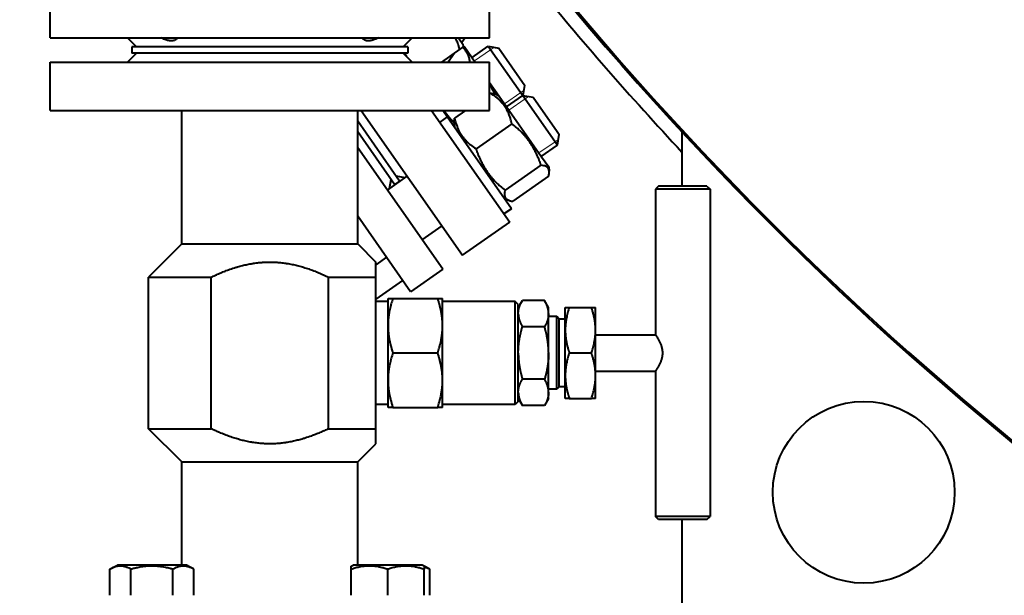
# Model space of a CAD drawing. Header units: millimetres. Extents: x -4428 to 3866, y -3426 to 3855.
# Tile 116 of 191: x 1463 to 1788, y -2789 to -2599. Entities that reach past the tile are written whole.
import ezdxf

# ---------------------------------------------------------------- set-up
doc = ezdxf.new("R2010")
doc.units = ezdxf.units.MM
doc.linetypes.add('K5LT_BASIC', pattern=[0])
doc.linetypes.add('K5LT_THIN', pattern=[0])
doc.layers.add('Системный слой', color=7, linetype='Continuous')
doc.styles.add('KDIMTEXTSTYLE', font='GOST_AU.SHX', dxfattribs={"width": 0.96, "oblique": 15, "height": 5})
doc.dimstyles.new('KDIMSTYLE (1.00)', dxfattribs={"dimtxt": 5, "dimasz": 1, "dimexe": 2, "dimexo": 0, "dimgap": 1, "dimtad": 1, "dimtxsty": 'KDIMTEXTSTYLE', "dimsah": 1, "dimcen": 0, "dimdle": 1, "dimadec": 0, "dimazin": 0, "dimtfac": 0.667, "dimtmove": 0, "dimatfit": 3, "dimfxl": 1, "dimtvp": 1, "dimtolj": 1, "dimtzin": 0, "dimarcsym": 0})

# ---------------------------------------------------------------- blocks, each defined once
blk = doc.blocks.new('KDIMARROW_01')
at = {"layer": 'Системный слой'}
blk.add_hatch(color=0, dxfattribs=at).paths.add_polyline_path([(0, 0), (-5, 0.66), (-4.5, 0), (-5, -0.66)])
at = {"layer": 'Системный слой', "color": 0, "linetype": 'K5LT_THIN', "lineweight": 20}
for p, q in [((-4.5, 0), (-5, 0.66)), ((-5, 0.66), (0, 0)), ((0, 0), (-5, -0.66)), ((-5, -0.66), (-4.5, 0)), ((0, 0), (-1, 0))]:
    blk.add_line(p, q, dxfattribs=at)
blk = doc.blocks.new('U16')
at = {"layer": 'Системный слой', "color": 150, "linetype": 'K5LT_BASIC', "lineweight": 40, "true_color": 0x0080ff}
for p, q in [((1473.43, -2604.95), (1473.43, -2588.95)), ((1618.43, -2604.95), (1618.43, -2588.95)), ((1473.43, -2604.95), (1618.43, -2604.95)), ((1498.93, -2604.95), (1501.93, -2607.95)), ((1592.93, -2604.95), (1589.93, -2607.95)), ((1608.15, -2604.95), (1609.62, -2607.05)), ((1610.34, -2604.95), (1609.24, -2606.52)), ((1500.43, -2607.95), (1500.43, -2609.95)), ((1591.43, -2607.95), (1500.43, -2607.95)), ((1591.43, -2607.95), (1591.43, -2609.95)), ((1608.62, -2608.72), (1602.58, -2612.95)), ((1609.62, -2607.05), (1609.69, -2607.91)), ((1610.27, -2607.99), (1609.67, -2607.71)), ((1610.27, -2607.99), (1613.75, -2612.95)), ((1612.71, -2611.47), (1618.03, -2607.74)), ((1618.03, -2607.74), (1629.38, -2623.95)), ((1618.03, -2607.74), (1621.52, -2608.36)), ((1621.52, -2608.36), (1630.12, -2620.64)), ((1501.93, -2609.95), (1498.93, -2612.95)), ((1591.43, -2609.95), (1500.43, -2609.95)), ((1589.93, -2609.95), (1592.93, -2612.95)), ((1606.83, -2609.98), (1604.75, -2612.95)), ((1473.43, -2612.95), (1618.43, -2612.95)), ((1473.43, -2628.95), (1473.43, -2612.95)), ((1618.43, -2628.95), (1618.43, -2612.95)), ((1618.43, -2619.64), (1621.62, -2624.2)), ((1629.53, -2623.97), (1630.12, -2620.64)), ((1618.76, -2623.2), (1618.43, -2623.43)), ((1621.62, -2624.2), (1620.31, -2623.58)), ((1621.62, -2624.2), (1635.61, -2644.17)), ((1624.06, -2627.68), (1629.38, -2623.95)), ((1629.38, -2623.95), (1639.95, -2639.04)), ((1629.38, -2623.95), (1632.86, -2624.56)), ((1632.86, -2624.56), (1640.79, -2635.88)), ((1473.43, -2628.95), (1618.43, -2628.95)), ((1516.93, -2672.95), (1516.93, -2628.95)), ((1574.93, -2672.95), (1574.93, -2628.95)), ((1576.12, -2628.95), (1609.56, -2676.71)), ((1599.32, -2628.95), (1625.12, -2665.81)), ((1604.44, -2631.04), (1601.98, -2632.76)), ((1604.44, -2631.04), (1602.98, -2628.95)), ((1625.66, -2661.35), (1604.44, -2631.04)), ((1610.54, -2628.95), (1606.92, -2631.49)), ((1588.75, -2652.21), (1574.93, -2632.48)), ((1606.75, -2633.07), (1606.88, -2634.52)), ((1625.82, -2633.29), (1613.98, -2641.58)), ((1587.11, -2653.36), (1574.93, -2635.97)), ((1640.79, -2635.88), (1641.47, -2636.85)), ((1640.85, -2640.33), (1641.47, -2636.85)), ((1681.93, -2636.03), (1681.93, -2653.95)), ((1603, -2681.29), (1574.93, -2641.2)), ((1635.53, -2644.06), (1640.85, -2640.33)), ((1639.95, -2639.04), (1640.85, -2640.33)), ((1635.61, -2644.17), (1637.97, -2647.54)), ((1635.41, -2646.97), (1623.57, -2655.26)), ((1637.97, -2647.54), (1638.09, -2648.99)), ((1584.74, -2655.21), (1591.29, -2650.62)), ((1590.6, -2651.1), (1587.6, -2650.57)), ((1637.92, -2650.57), (1626.08, -2658.86)), ((1585.43, -2654.72), (1585.96, -2651.72)), ((1588.75, -2652.21), (1587.11, -2653.36)), ((1674.2, -2653.95), (1673.2, -2654.95)), ((1690.2, -2653.95), (1674.2, -2653.95)), ((1690.2, -2653.95), (1691.2, -2654.95)), ((1624.54, -2658.48), (1623.22, -2657.87)), ((1673.2, -2654.95), (1673.2, -2702.95)), ((1691.2, -2654.95), (1673.2, -2654.95)), ((1691.2, -2654.95), (1691.2, -2762.95)), ((1592.36, -2688.75), (1574.93, -2663.86)), ((1625.66, -2661.35), (1623.2, -2663.07)), ((1596.21, -2671.59), (1602.76, -2667)), ((1609.56, -2676.71), (1625.12, -2665.81)), ((1516.93, -2672.95), (1505.93, -2683.95)), ((1516.93, -2672.95), (1574.93, -2672.95)), ((1574.93, -2672.95), (1580.93, -2678.95)), ((1584.4, -2677.39), (1580.93, -2679.83)), ((1580.93, -2683.95), (1580.93, -2678.95)), ((1505.93, -2683.95), (1526.56, -2683.95)), ((1505.93, -2733.95), (1505.93, -2683.95)), ((1526.56, -2733.95), (1526.56, -2683.95)), ((1565.29, -2683.95), (1580.93, -2683.95)), ((1565.29, -2733.95), (1565.29, -2683.95)), ((1580.93, -2733.95), (1580.93, -2683.95)), ((1603, -2681.29), (1592.36, -2688.75)), ((1589.75, -2685.03), (1580.96, -2691.18)), ((1580.96, -2691.18), (1580.93, -2691.17)), ((1580.93, -2691.17), (1580.96, -2691.18)), ((1584.93, -2691.95), (1580.93, -2691.95)), ((1584.93, -2690.95), (1586.54, -2690.95)), ((1584.93, -2699.95), (1584.93, -2690.95)), ((1586.54, -2690.95), (1601.32, -2690.95)), ((1601.32, -2690.95), (1602.93, -2690.95)), ((1602.93, -2699.95), (1602.93, -2690.95)), ((1626.93, -2691.95), (1602.93, -2691.95)), ((1627.93, -2692.95), (1626.93, -2691.95)), ((1626.93, -2725.95), (1626.93, -2691.95)), ((1627.93, -2693.95), (1629.27, -2691.63)), ((1627.93, -2724.95), (1627.93, -2692.95)), ((1636.59, -2691.63), (1629.27, -2691.63)), ((1636.59, -2691.63), (1629.27, -2691.63)), ((1637.93, -2693.95), (1636.59, -2691.63)), ((1637.93, -2695.91), (1637.93, -2693.95)), ((1637.93, -2695.91), (1637.93, -2696.02)), ((1637.93, -2708.85), (1637.93, -2696.02)), ((1640.61, -2696.95), (1637.93, -2696.95)), ((1640.61, -2720.95), (1640.61, -2696.95)), ((1641.43, -2697.77), (1640.61, -2696.95)), ((1643.43, -2701.45), (1643.43, -2693.95)), ((1643.43, -2693.95), (1644.77, -2693.95)), ((1644.77, -2693.95), (1652.09, -2693.95)), ((1652.09, -2693.95), (1653.43, -2693.95)), ((1653.43, -2701.45), (1653.43, -2693.95)), ((1584.93, -2717.95), (1584.93, -2699.95)), ((1602.93, -2717.95), (1602.93, -2699.95)), ((1641.43, -2720.14), (1641.43, -2697.77)), ((1643.43, -2697.77), (1641.43, -2697.77)), ((1636.59, -2700.29), (1629.27, -2700.29)), ((1629.27, -2700.3), (1629.27, -2700.29)), ((1636.59, -2700.3), (1629.27, -2700.3)), ((1636.59, -2700.3), (1636.59, -2700.29)), ((1643.43, -2716.45), (1643.43, -2701.45)), ((1653.43, -2716.45), (1653.43, -2701.45)), ((1653.43, -2702.95), (1673.2, -2702.95)), ((1586.54, -2708.95), (1601.32, -2708.95)), ((1637.93, -2708.85), (1637.93, -2709.06)), ((1637.93, -2721.89), (1637.93, -2709.06)), ((1644.77, -2708.95), (1652.09, -2708.95)), ((1643.43, -2723.95), (1643.43, -2716.45)), ((1653.43, -2714.95), (1673.2, -2714.95)), ((1653.43, -2723.95), (1653.43, -2716.45)), ((1673.2, -2714.95), (1673.2, -2762.95)), ((1584.93, -2726.95), (1584.93, -2717.95)), ((1602.93, -2726.95), (1602.93, -2717.95)), ((1636.59, -2717.61), (1629.27, -2717.61)), ((1629.27, -2717.62), (1629.27, -2717.61)), ((1636.59, -2717.62), (1629.27, -2717.62)), ((1636.59, -2717.62), (1636.59, -2717.61)), ((1640.61, -2720.95), (1637.93, -2720.95)), ((1637.93, -2721.89), (1637.93, -2722)), ((1637.93, -2723.95), (1637.93, -2722)), ((1641.43, -2720.14), (1640.61, -2720.95)), ((1643.43, -2720.14), (1641.43, -2720.14)), ((1584.93, -2725.95), (1580.93, -2725.95)), ((1626.93, -2725.95), (1602.93, -2725.95)), ((1627.93, -2724.95), (1626.93, -2725.95)), ((1627.93, -2723.95), (1629.27, -2726.27)), ((1637.93, -2723.95), (1636.59, -2726.27)), ((1644.77, -2723.95), (1643.43, -2723.95)), ((1644.77, -2723.95), (1652.09, -2723.95)), ((1653.43, -2723.95), (1652.09, -2723.95)), ((1586.54, -2726.95), (1584.93, -2726.95)), ((1586.54, -2726.95), (1601.32, -2726.95)), ((1602.93, -2726.95), (1601.32, -2726.95)), ((1636.59, -2726.27), (1629.27, -2726.27)), ((1516.93, -2744.95), (1505.93, -2733.95)), ((1505.93, -2733.95), (1526.56, -2733.95)), ((1565.29, -2733.95), (1580.93, -2733.95)), ((1580.93, -2738.95), (1580.93, -2733.95)), ((1574.93, -2744.95), (1580.93, -2738.95)), ((1516.93, -2744.95), (1574.93, -2744.95)), ((1516.93, -2778.95), (1516.93, -2744.95)), ((1574.93, -2778.95), (1574.93, -2744.95)), ((1674.2, -2763.95), (1673.2, -2762.95)), ((1691.2, -2762.95), (1673.2, -2762.95)), ((1690.2, -2763.95), (1674.2, -2763.95)), ((1681.93, -2763.95), (1681.93, -3024.95)), ((1690.2, -2763.95), (1691.2, -2762.95)), ((1493.18, -2780.37), (1495.64, -2778.95)), ((1493.18, -2788.95), (1493.18, -2780.37)), ((1518.44, -2778.95), (1495.64, -2778.95)), ((1500.11, -2788.95), (1500.11, -2780.37)), ((1513.97, -2788.95), (1513.97, -2780.37)), ((1520.9, -2780.37), (1518.44, -2778.95)), ((1520.9, -2788.95), (1520.9, -2780.37)), ((1572.82, -2779.3), (1573.42, -2778.95)), ((1572.82, -2780.37), (1572.82, -2779.3)), ((1572.82, -2788.95), (1572.82, -2780.37)), ((1596.22, -2778.95), (1573.42, -2778.95)), ((1584.82, -2788.95), (1584.82, -2780.37)), ((1596.82, -2779.3), (1596.22, -2778.95)), ((1596.82, -2779.3), (1596.82, -2780.37)), ((1598.68, -2780.37), (1596.82, -2779.3)), ((1596.82, -2788.95), (1596.82, -2780.37)), ((1598.68, -2788.95), (1598.68, -2780.37))]:
    blk.add_line(p, q, dxfattribs=at)
at = {"layer": 'Системный слой', "color": 7, "linetype": 'K5LT_THIN', "lineweight": 20}
for p, q in [((1613.49, -2612.58), (1618.81, -2608.85)), ((1618.81, -2608.85), (1619.92, -2608.07)), ((1623.41, -2626.74), (1628.73, -2623.02)), ((1624.83, -2628.78), (1630.16, -2625.06)), ((1628.73, -2623.02), (1629.84, -2622.24)), ((1630.16, -2625.06), (1631.27, -2624.28)), ((1640.08, -2639.22), (1641.19, -2638.45)), ((1634.75, -2642.95), (1640.08, -2639.22))]:
    blk.add_line(p, q, dxfattribs=at)
at = {"layer": 'Системный слой', "color": 150, "linetype": 'K5LT_BASIC', "lineweight": 40, "true_color": 0x0080ff}
blk.add_circle((1741.93, -2754.95), 30, dxfattribs=at)
for radius, start, end in [(1090, 213.20696, 266.54167), (1090.5, 213.24707, 266.55323), (1095, 219.16349, 223.06382)]:
    blk.add_arc((2481.93, -1894.95), radius, start, end, dxfattribs=at)
for points, knots in [([(1515.5, -2604.95), (1515.41, -2605.09), (1515.21, -2605.32), (1514.89, -2605.56), (1514.59, -2605.73), (1514.31, -2605.83), (1514, -2605.91), (1513.66, -2605.95), (1513.28, -2605.96), (1512.83, -2605.92), (1512.39, -2605.84), (1511.88, -2605.71), (1511.29, -2605.51), (1510.68, -2605.24), (1510.27, -2605.04), (1510.11, -2604.95)], [0, 0, 0, 0, 1.765636, 3.272846, 4.282252, 5.28521, 6.272993, 7.223703, 8.367879, 9.465948, 10.726131, 11.745735, 13.157353, 14.897454, 16, 16, 16, 16]), ([(1581.75, -2604.95), (1581.46, -2605.11), (1580.91, -2605.37), (1580.27, -2605.61), (1579.74, -2605.77), (1579.31, -2605.88), (1578.84, -2605.94), (1578.41, -2605.96), (1578, -2605.93), (1577.64, -2605.86), (1577.28, -2605.73), (1576.89, -2605.52), (1576.58, -2605.25), (1576.41, -2605.02), (1576.36, -2604.95)], [0, 0, 0, 0, 1.891075, 3.540158, 4.251254, 5.420916, 6.551408, 7.634125, 8.672733, 9.860916, 10.821103, 12.147778, 14.142086, 15, 15, 15, 15]), ([(1608.62, -2608.72), (1608.51, -2608.33), (1608.3, -2607.67), (1607.97, -2606.76), (1607.64, -2605.89), (1607.38, -2605.3), (1607.22, -2604.95)], [0, 0, 0, 0, 2.1194, 3.629085, 5.030285, 7, 7, 7, 7]), ([(1609.69, -2607.91), (1609.69, -2607.92), (1609.68, -2607.93), (1609.61, -2607.99), (1609.49, -2608.08), (1609.2, -2608.3), (1608.88, -2608.53), (1608.62, -2608.72)], [0, 0, 0, 0, 1.088559, 2.124813, 3.405808, 4.830667, 8, 8, 8, 8]), ([(1611.99, -2612.95), (1611.94, -2612.57), (1611.84, -2612.05), (1611.68, -2611.44), (1611.54, -2611.02), (1611.36, -2610.54), (1611.11, -2610.02), (1610.82, -2609.52), (1610.5, -2609.06), (1610.14, -2608.63), (1609.81, -2608.3), (1609.6, -2608.11), (1609.53, -2608.05)], [0, 0, 0, 0, 2.569686, 3.470882, 4.319213, 5.595426, 7.071856, 8.390079, 9.70769, 11.031115, 12.345053, 13, 13, 13, 13]), ([(1620.25, -2623.56), (1619.99, -2623.03), (1619.42, -2621.96), (1618.78, -2620.93), (1618.43, -2620.4)], [0, 0, 0, 0, 2.39758, 5, 5, 5, 5]), ([(1625.82, -2633.29), (1625.7, -2632.76), (1625.51, -2632.03), (1625.17, -2630.99), (1624.93, -2630.34), (1624.61, -2629.61), (1624.31, -2628.98), (1623.92, -2628.28), (1623.5, -2627.63), (1623.08, -2627.05), (1622.58, -2626.42), (1622, -2625.79), (1621.29, -2625.1), (1620.24, -2624.21), (1619.38, -2623.6), (1618.76, -2623.2)], [0, 0, 0, 0, 2.032024, 2.780687, 4.100621, 4.689754, 5.785161, 6.773962, 7.746893, 8.757247, 9.530451, 10.808294, 12.055167, 13.269842, 16, 16, 16, 16]), ([(1618.76, -2623.2), (1618.92, -2623.22), (1619.26, -2623.27), (1619.79, -2623.38), (1620.13, -2623.5), (1620.31, -2623.58)], [0, 0, 0, 0, 1.592643, 3.545427, 6, 6, 6, 6]), ([(1603.53, -2628.95), (1603.8, -2629.37), (1604.34, -2630.16), (1605.23, -2631.31), (1606.03, -2632.25), (1606.56, -2632.82), (1606.74, -2633.01)], [0, 0, 0, 0, 2.00285, 3.862057, 5.900967, 7, 7, 7, 7]), ([(1606.75, -2633.07), (1606.73, -2632.9), (1606.73, -2632.62), (1606.79, -2632.09), (1606.86, -2631.73), (1606.92, -2631.49)], [0, 0, 0, 0, 2.185954, 3.532867, 6, 6, 6, 6]), ([(1606.92, -2631.49), (1607.04, -2632.03), (1607.23, -2632.75), (1607.57, -2633.79), (1607.82, -2634.45), (1608.13, -2635.17), (1608.44, -2635.8), (1608.83, -2636.5), (1609.24, -2637.15), (1609.66, -2637.74), (1610.16, -2638.36), (1610.74, -2639), (1611.45, -2639.68), (1612.5, -2640.57), (1613.37, -2641.18), (1613.98, -2641.58)], [0, 0, 0, 0, 2.032024, 2.780687, 4.100621, 4.689754, 5.785161, 6.773962, 7.746893, 8.757247, 9.530451, 10.808294, 12.055167, 13.269842, 16, 16, 16, 16]), ([(1635.41, -2646.97), (1635.22, -2646.41), (1634.93, -2645.59), (1634.47, -2644.42), (1634.12, -2643.64), (1633.7, -2642.73), (1633.34, -2642.02), (1632.88, -2641.19), (1632.44, -2640.45), (1631.88, -2639.6), (1631.32, -2638.8), (1630.75, -2638.07), (1630.17, -2637.37), (1629.47, -2636.6), (1628.57, -2635.67), (1627.33, -2634.52), (1626.36, -2633.72), (1625.82, -2633.29)], [0, 0, 0, 0, 1.889793, 2.772286, 3.97396, 4.613199, 5.962253, 6.508307, 7.620707, 8.715255, 9.746093, 10.721757, 11.68135, 12.629021, 14.021816, 15.820381, 18, 18, 18, 18]), ([(1613.98, -2641.58), (1614.17, -2642.15), (1614.46, -2642.97), (1614.93, -2644.13), (1615.27, -2644.92), (1615.69, -2645.83), (1616.05, -2646.54), (1616.51, -2647.36), (1616.95, -2648.11), (1617.51, -2648.96), (1618.07, -2649.75), (1618.64, -2650.49), (1619.23, -2651.18), (1619.92, -2651.96), (1620.82, -2652.89), (1622.06, -2654.04), (1623.03, -2654.84), (1623.57, -2655.26)], [0, 0, 0, 0, 1.889793, 2.772286, 3.97396, 4.613199, 5.962253, 6.508307, 7.620707, 8.715255, 9.746093, 10.721757, 11.68135, 12.629021, 14.021816, 15.820381, 18, 18, 18, 18]), ([(1638.09, -2648.99), (1638.09, -2648.89), (1638.06, -2648.74), (1638.01, -2648.51), (1637.92, -2648.27), (1637.77, -2648), (1637.56, -2647.75), (1637.29, -2647.53), (1636.91, -2647.32), (1636.32, -2647.11), (1635.76, -2647.01), (1635.41, -2646.97)], [0, 0, 0, 0, 0.912876, 1.520077, 2.460047, 3.714629, 4.901645, 6.154253, 7.424066, 9.243936, 12, 12, 12, 12]), ([(1637.92, -2650.57), (1637.96, -2650.41), (1638.03, -2650.08), (1638.11, -2649.54), (1638.11, -2649.18), (1638.09, -2648.99)], [0, 0, 0, 0, 1.592643, 3.545427, 6, 6, 6, 6]), ([(1623.57, -2655.26), (1623.5, -2655.52), (1623.43, -2655.89), (1623.39, -2656.33), (1623.38, -2656.66), (1623.4, -2656.98), (1623.46, -2657.28), (1623.57, -2657.57), (1623.7, -2657.81), (1623.88, -2658.03), (1624.08, -2658.21), (1624.31, -2658.36), (1624.47, -2658.45), (1624.54, -2658.48)], [0, 0, 0, 0, 2.377226, 3.502343, 4.504094, 5.844665, 7.11282, 8.232687, 9.666254, 10.666076, 11.905555, 13.159335, 14, 14, 14, 14]), ([(1624.54, -2658.48), (1624.69, -2658.55), (1624.96, -2658.65), (1625.48, -2658.78), (1625.84, -2658.83), (1626.08, -2658.86)], [0, 0, 0, 0, 2.185954, 3.532867, 6, 6, 6, 6]), ([(1526.56, -2683.95), (1527.03, -2683.73), (1527.73, -2683.4), (1528.68, -2682.97), (1529.63, -2682.56), (1530.83, -2682.07), (1532.45, -2681.45), (1533.94, -2680.94), (1535.21, -2680.56), (1536.07, -2680.31), (1536.86, -2680.11), (1537.67, -2679.91), (1538.49, -2679.73), (1539.32, -2679.57), (1540.01, -2679.45), (1540.58, -2679.36), (1541.15, -2679.28), (1541.8, -2679.19), (1542.38, -2679.13), (1542.87, -2679.09), (1543.22, -2679.06), (1543.79, -2679.02), (1544.31, -2678.99), (1544.89, -2678.97), (1545.38, -2678.96), (1545.79, -2678.95), (1546.36, -2678.96), (1546.99, -2678.97), (1547.62, -2678.99), (1548.17, -2679.03), (1548.73, -2679.06), (1549.51, -2679.13), (1550.34, -2679.23), (1551.04, -2679.32), (1551.59, -2679.41), (1552.15, -2679.5), (1552.86, -2679.63), (1553.72, -2679.81), (1554.56, -2680), (1555.41, -2680.21), (1556.24, -2680.44), (1557.09, -2680.69), (1557.93, -2680.95), (1558.77, -2681.23), (1559.6, -2681.53), (1560.71, -2681.94), (1561.8, -2682.38), (1562.88, -2682.84), (1563.69, -2683.2), (1564.5, -2683.57), (1565.03, -2683.83), (1565.29, -2683.95)], [0, 0, 0, 0, 0.038563, 0.057814, 0.077053, 0.115544, 0.154141, 0.206181, 0.232494, 0.252502, 0.272841, 0.293394, 0.314249, 0.33519, 0.356336, 0.36668, 0.377598, 0.399008, 0.41602, 0.420466, 0.435836, 0.441909, 0.463277, 0.474546, 0.484436, 0.49997, 0.505433, 0.526291, 0.547134, 0.551802, 0.567929, 0.588712, 0.609535, 0.630431, 0.640921, 0.651478, 0.67262, 0.693986, 0.716905, 0.737202, 0.758963, 0.780826, 0.802729, 0.824659, 0.846569, 0.86845, 0.91219, 0.93408, 0.956009, 0.97798, 1, 1, 1, 1]), ([(1586.54, -2690.95), (1586.44, -2691.25), (1586.25, -2691.85), (1585.97, -2692.78), (1585.72, -2693.72), (1585.52, -2694.62), (1585.36, -2695.39), (1585.26, -2695.96), (1585.2, -2696.35), (1585.16, -2696.65), (1585.13, -2696.9), (1585.09, -2697.16), (1585.06, -2697.43), (1585.04, -2697.7), (1585.01, -2697.97), (1584.99, -2698.25), (1584.97, -2698.53), (1584.96, -2698.81), (1584.95, -2699.09), (1584.94, -2699.38), (1584.93, -2699.67), (1584.93, -2699.86), (1584.93, -2699.95)], [0, 0, 0, 0, 0.099488, 0.204812, 0.314539, 0.418326, 0.506989, 0.568286, 0.609357, 0.637066, 0.665087, 0.693861, 0.723074, 0.752866, 0.78279, 0.813114, 0.843725, 0.874734, 0.905858, 0.937183, 0.968569, 1, 1, 1, 1]), ([(1602.93, -2699.95), (1602.93, -2699.81), (1602.93, -2699.54), (1602.92, -2699.12), (1602.9, -2698.71), (1602.87, -2698.3), (1602.84, -2697.9), (1602.8, -2697.51), (1602.76, -2697.14), (1602.72, -2696.76), (1602.66, -2696.4), (1602.61, -2696.06), (1602.55, -2695.72), (1602.5, -2695.4), (1602.44, -2695.09), (1602.37, -2694.77), (1602.29, -2694.41), (1602.19, -2693.97), (1602.07, -2693.47), (1601.94, -2692.98), (1601.83, -2692.59), (1601.71, -2692.18), (1601.59, -2691.77), (1601.45, -2691.33), (1601.36, -2691.08), (1601.32, -2690.95)], [0, 0, 0, 0, 0.045793, 0.091318, 0.136521, 0.180925, 0.224872, 0.267553, 0.309389, 0.349965, 0.390117, 0.42857, 0.465748, 0.500803, 0.535009, 0.570085, 0.606882, 0.65639, 0.715039, 0.775695, 0.819871, 0.84942, 0.914663, 0.957504, 1, 1, 1, 1]), ([(1627.93, -2695.91), (1627.93, -2695.84), (1627.93, -2695.71), (1627.94, -2695.52), (1627.96, -2695.32), (1627.98, -2695.13), (1628.01, -2694.95), (1628.04, -2694.76), (1628.07, -2694.58), (1628.11, -2694.41), (1628.16, -2694.24), (1628.2, -2694.07), (1628.25, -2693.92), (1628.29, -2693.76), (1628.34, -2693.61), (1628.4, -2693.46), (1628.47, -2693.28), (1628.56, -2693.06), (1628.68, -2692.77), (1628.81, -2692.49), (1628.93, -2692.26), (1629.01, -2692.11), (1629.08, -2691.97), (1629.17, -2691.81), (1629.23, -2691.69), (1629.27, -2691.63)], [0, 0, 0, 0, 0.045981, 0.091139, 0.135655, 0.179343, 0.222811, 0.26514, 0.306655, 0.346953, 0.38684, 0.425086, 0.462097, 0.497054, 0.531188, 0.566278, 0.603146, 0.657935, 0.726925, 0.802969, 0.857283, 0.891812, 0.913632, 0.95699, 1, 1, 1, 1]), ([(1637.93, -2695.91), (1637.93, -2695.84), (1637.93, -2695.71), (1637.92, -2695.52), (1637.9, -2695.32), (1637.88, -2695.13), (1637.85, -2694.95), (1637.82, -2694.76), (1637.79, -2694.58), (1637.75, -2694.41), (1637.7, -2694.24), (1637.66, -2694.07), (1637.61, -2693.92), (1637.57, -2693.76), (1637.52, -2693.61), (1637.46, -2693.46), (1637.39, -2693.28), (1637.3, -2693.06), (1637.18, -2692.77), (1637.05, -2692.49), (1636.93, -2692.26), (1636.85, -2692.11), (1636.78, -2691.97), (1636.69, -2691.81), (1636.63, -2691.69), (1636.59, -2691.63)], [0, 0, 0, 0, 0.045981, 0.091139, 0.135655, 0.179343, 0.222811, 0.26514, 0.306655, 0.346953, 0.38684, 0.425086, 0.462097, 0.497054, 0.531188, 0.566278, 0.603146, 0.657935, 0.726925, 0.802969, 0.857283, 0.891812, 0.913632, 0.95699, 1, 1, 1, 1]), ([(1627.93, -2696.02), (1627.93, -2696.08), (1627.93, -2696.22), (1627.94, -2696.41), (1627.96, -2696.61), (1627.98, -2696.8), (1628.01, -2696.98), (1628.04, -2697.17), (1628.07, -2697.35), (1628.11, -2697.52), (1628.16, -2697.69), (1628.2, -2697.86), (1628.25, -2698.01), (1628.29, -2698.16), (1628.34, -2698.31), (1628.4, -2698.46), (1628.47, -2698.65), (1628.56, -2698.87), (1628.68, -2699.16), (1628.81, -2699.44), (1628.93, -2699.67), (1629.01, -2699.82), (1629.08, -2699.96), (1629.17, -2700.11), (1629.23, -2700.23), (1629.27, -2700.29)], [0, 0, 0, 0, 0.045981, 0.091139, 0.135655, 0.179343, 0.222811, 0.26514, 0.306655, 0.346953, 0.38684, 0.425086, 0.462097, 0.497054, 0.531188, 0.566278, 0.603146, 0.657935, 0.726925, 0.802969, 0.857283, 0.891812, 0.913632, 0.95699, 1, 1, 1, 1]), ([(1637.93, -2696.02), (1637.93, -2696.08), (1637.93, -2696.22), (1637.92, -2696.41), (1637.9, -2696.61), (1637.88, -2696.8), (1637.85, -2696.98), (1637.82, -2697.17), (1637.79, -2697.35), (1637.75, -2697.52), (1637.7, -2697.69), (1637.66, -2697.86), (1637.61, -2698.01), (1637.57, -2698.16), (1637.52, -2698.31), (1637.46, -2698.46), (1637.39, -2698.65), (1637.3, -2698.87), (1637.18, -2699.16), (1637.05, -2699.44), (1636.93, -2699.67), (1636.85, -2699.82), (1636.78, -2699.96), (1636.69, -2700.11), (1636.63, -2700.23), (1636.59, -2700.29)], [0, 0, 0, 0, 0.045981, 0.091139, 0.135655, 0.179343, 0.222811, 0.26514, 0.306655, 0.346953, 0.38684, 0.425086, 0.462097, 0.497054, 0.531188, 0.566278, 0.603146, 0.657935, 0.726925, 0.802969, 0.857283, 0.891812, 0.913632, 0.95699, 1, 1, 1, 1]), ([(1644.77, -2693.95), (1644.68, -2694.2), (1644.52, -2694.7), (1644.3, -2695.47), (1644.09, -2696.26), (1643.91, -2697.01), (1643.79, -2697.65), (1643.7, -2698.13), (1643.65, -2698.45), (1643.62, -2698.7), (1643.59, -2698.91), (1643.56, -2699.13), (1643.54, -2699.35), (1643.52, -2699.57), (1643.5, -2699.8), (1643.48, -2700.03), (1643.46, -2700.27), (1643.45, -2700.5), (1643.44, -2700.74), (1643.43, -2700.98), (1643.43, -2701.22), (1643.43, -2701.37), (1643.43, -2701.45)], [0, 0, 0, 0, 0.099488, 0.204812, 0.314539, 0.418326, 0.506989, 0.568286, 0.609357, 0.637066, 0.665087, 0.693861, 0.723074, 0.752866, 0.78279, 0.813114, 0.843725, 0.874734, 0.905858, 0.937183, 0.968569, 1, 1, 1, 1]), ([(1653.43, -2701.45), (1653.43, -2701.34), (1653.42, -2701.11), (1653.41, -2700.76), (1653.4, -2700.42), (1653.38, -2700.08), (1653.35, -2699.75), (1653.32, -2699.42), (1653.29, -2699.11), (1653.25, -2698.8), (1653.2, -2698.5), (1653.16, -2698.2), (1653.11, -2697.93), (1653.06, -2697.66), (1653.01, -2697.4), (1652.96, -2697.13), (1652.89, -2696.82), (1652.8, -2696.42), (1652.68, -2695.93), (1652.54, -2695.44), (1652.43, -2695.04), (1652.35, -2694.77), (1652.27, -2694.53), (1652.19, -2694.27), (1652.12, -2694.06), (1652.09, -2693.95)], [0, 0, 0, 0, 0.045793, 0.091318, 0.136521, 0.180925, 0.224872, 0.267553, 0.309389, 0.349965, 0.390117, 0.42857, 0.465748, 0.500803, 0.535009, 0.570085, 0.606882, 0.661386, 0.729886, 0.805245, 0.858985, 0.893103, 0.914663, 0.957504, 1, 1, 1, 1]), ([(1584.93, -2699.95), (1584.93, -2700.09), (1584.93, -2700.37), (1584.94, -2700.79), (1584.96, -2701.2), (1584.99, -2701.61), (1585.02, -2702), (1585.06, -2702.39), (1585.1, -2702.77), (1585.14, -2703.14), (1585.2, -2703.5), (1585.25, -2703.85), (1585.31, -2704.19), (1585.36, -2704.51), (1585.42, -2704.82), (1585.49, -2705.14), (1585.57, -2705.5), (1585.67, -2705.94), (1585.79, -2706.44), (1585.92, -2706.92), (1586.03, -2707.32), (1586.15, -2707.73), (1586.27, -2708.14), (1586.41, -2708.58), (1586.5, -2708.83), (1586.54, -2708.95)], [0, 0, 0, 0, 0.045793, 0.091318, 0.136521, 0.180925, 0.224872, 0.267553, 0.309389, 0.349965, 0.390117, 0.42857, 0.465748, 0.500803, 0.535009, 0.570085, 0.606882, 0.65639, 0.715039, 0.775695, 0.819871, 0.84942, 0.914663, 0.957504, 1, 1, 1, 1]), ([(1601.32, -2708.95), (1601.42, -2708.66), (1601.61, -2708.06), (1601.89, -2707.13), (1602.14, -2706.19), (1602.34, -2705.28), (1602.5, -2704.52), (1602.6, -2703.95), (1602.66, -2703.55), (1602.7, -2703.26), (1602.73, -2703.01), (1602.77, -2702.75), (1602.79, -2702.48), (1602.82, -2702.21), (1602.85, -2701.94), (1602.87, -2701.66), (1602.89, -2701.38), (1602.9, -2701.1), (1602.91, -2700.81), (1602.92, -2700.53), (1602.93, -2700.24), (1602.93, -2700.05), (1602.93, -2699.95)], [0, 0, 0, 0, 0.099488, 0.204812, 0.314539, 0.418326, 0.506989, 0.568286, 0.609357, 0.637066, 0.665087, 0.693861, 0.723074, 0.752866, 0.78279, 0.813114, 0.843725, 0.874734, 0.905858, 0.937183, 0.968569, 1, 1, 1, 1]), ([(1627.93, -2708.85), (1627.93, -2708.71), (1627.93, -2708.45), (1627.94, -2708.06), (1627.96, -2707.67), (1627.98, -2707.29), (1628.01, -2706.92), (1628.04, -2706.55), (1628.07, -2706.19), (1628.11, -2705.84), (1628.16, -2705.5), (1628.2, -2705.17), (1628.25, -2704.86), (1628.29, -2704.55), (1628.34, -2704.26), (1628.4, -2703.95), (1628.47, -2703.59), (1628.57, -2703.05), (1628.7, -2702.48), (1628.83, -2701.92), (1628.93, -2701.55), (1629.01, -2701.24), (1629.08, -2700.96), (1629.17, -2700.66), (1629.23, -2700.41), (1629.27, -2700.3)], [0, 0, 0, 0, 0.045981, 0.091139, 0.135655, 0.179343, 0.222811, 0.26514, 0.306655, 0.346953, 0.38684, 0.425086, 0.462097, 0.497054, 0.531188, 0.566278, 0.603146, 0.657935, 0.758666, 0.802969, 0.857283, 0.891812, 0.913632, 0.95699, 1, 1, 1, 1]), ([(1637.93, -2708.85), (1637.93, -2708.71), (1637.93, -2708.45), (1637.92, -2708.06), (1637.9, -2707.67), (1637.88, -2707.29), (1637.85, -2706.92), (1637.82, -2706.55), (1637.79, -2706.19), (1637.75, -2705.84), (1637.7, -2705.5), (1637.66, -2705.17), (1637.61, -2704.86), (1637.57, -2704.55), (1637.52, -2704.26), (1637.46, -2703.95), (1637.39, -2703.59), (1637.28, -2703.05), (1637.16, -2702.48), (1637.03, -2701.92), (1636.93, -2701.55), (1636.85, -2701.24), (1636.78, -2700.96), (1636.69, -2700.66), (1636.63, -2700.41), (1636.59, -2700.3)], [0, 0, 0, 0, 0.045981, 0.091139, 0.135655, 0.179343, 0.222811, 0.26514, 0.306655, 0.346953, 0.38684, 0.425086, 0.462097, 0.497054, 0.531188, 0.566278, 0.603146, 0.657935, 0.758666, 0.802969, 0.857283, 0.891812, 0.913632, 0.95699, 1, 1, 1, 1]), ([(1643.43, -2701.45), (1643.43, -2701.57), (1643.43, -2701.8), (1643.44, -2702.15), (1643.45, -2702.49), (1643.47, -2702.83), (1643.5, -2703.16), (1643.53, -2703.49), (1643.57, -2703.8), (1643.6, -2704.11), (1643.65, -2704.41), (1643.69, -2704.7), (1643.74, -2704.98), (1643.79, -2705.25), (1643.84, -2705.51), (1643.89, -2705.78), (1643.96, -2706.09), (1644.05, -2706.49), (1644.18, -2706.98), (1644.31, -2707.47), (1644.42, -2707.87), (1644.51, -2708.14), (1644.58, -2708.38), (1644.66, -2708.64), (1644.73, -2708.85), (1644.77, -2708.95)], [0, 0, 0, 0, 0.045793, 0.091318, 0.136521, 0.180925, 0.224872, 0.267553, 0.309389, 0.349965, 0.390117, 0.42857, 0.465748, 0.500803, 0.535009, 0.570085, 0.606882, 0.661386, 0.729886, 0.805245, 0.858985, 0.893103, 0.914663, 0.957504, 1, 1, 1, 1]), ([(1652.09, -2708.95), (1652.17, -2708.71), (1652.33, -2708.21), (1652.56, -2707.44), (1652.76, -2706.65), (1652.94, -2705.9), (1653.06, -2705.26), (1653.15, -2704.78), (1653.2, -2704.45), (1653.23, -2704.21), (1653.26, -2704), (1653.29, -2703.78), (1653.31, -2703.56), (1653.34, -2703.33), (1653.36, -2703.11), (1653.37, -2702.88), (1653.39, -2702.64), (1653.4, -2702.41), (1653.41, -2702.17), (1653.42, -2701.93), (1653.42, -2701.69), (1653.43, -2701.53), (1653.43, -2701.45)], [0, 0, 0, 0, 0.099488, 0.204812, 0.314539, 0.418326, 0.506989, 0.568286, 0.609357, 0.637066, 0.665087, 0.693861, 0.723074, 0.752866, 0.78279, 0.813114, 0.843725, 0.874734, 0.905858, 0.937183, 0.968569, 1, 1, 1, 1]), ([(1673.2, -2702.95), (1673.2, -2702.95), (1673.2, -2702.96), (1673.22, -2702.99), (1673.25, -2703.03), (1673.29, -2703.09), (1673.34, -2703.18), (1673.42, -2703.3), (1673.52, -2703.45), (1673.66, -2703.67), (1673.82, -2703.93), (1674.01, -2704.26), (1674.23, -2704.64), (1674.45, -2705.07), (1674.66, -2705.52), (1674.86, -2705.96), (1675.02, -2706.39), (1675.16, -2706.81), (1675.29, -2707.27), (1675.39, -2707.77), (1675.46, -2708.27), (1675.49, -2708.72), (1675.49, -2709.11), (1675.47, -2709.49), (1675.43, -2709.88), (1675.36, -2710.29), (1675.27, -2710.71), (1675.15, -2711.14), (1675, -2711.58), (1674.82, -2712.03), (1674.63, -2712.47), (1674.42, -2712.9), (1674.2, -2713.31), (1673.99, -2713.69), (1673.78, -2714.04), (1673.6, -2714.33), (1673.45, -2714.57), (1673.34, -2714.74), (1673.27, -2714.85), (1673.23, -2714.91), (1673.2, -2714.95), (1673.2, -2714.95), (1673.2, -2714.95)], [0, 0, 0, 0, 0.952027, 1.487962, 2.122692, 2.816752, 3.626134, 4.492186, 5.497184, 6.583906, 7.815884, 9.111514, 10.491585, 11.892874, 13.233289, 14.491533, 15.57741, 16.571456, 17.651658, 18.87082, 20.058076, 21.036637, 21.844664, 22.653236, 23.528883, 24.471402, 25.471953, 26.464178, 27.554379, 28.751318, 30.038983, 31.311182, 32.627018, 34.003041, 35.419297, 36.814925, 38.144018, 39.426201, 40.509715, 41.441173, 42.090887, 43, 43, 43, 43]), ([(1586.54, -2708.95), (1586.44, -2709.25), (1586.25, -2709.85), (1585.97, -2710.78), (1585.72, -2711.72), (1585.52, -2712.62), (1585.36, -2713.39), (1585.26, -2713.96), (1585.2, -2714.35), (1585.16, -2714.65), (1585.13, -2714.9), (1585.09, -2715.16), (1585.06, -2715.43), (1585.04, -2715.7), (1585.01, -2715.97), (1584.99, -2716.25), (1584.97, -2716.53), (1584.96, -2716.81), (1584.95, -2717.09), (1584.94, -2717.38), (1584.93, -2717.67), (1584.93, -2717.86), (1584.93, -2717.95)], [0, 0, 0, 0, 0.099488, 0.204812, 0.314539, 0.418326, 0.506989, 0.568286, 0.609357, 0.637066, 0.665087, 0.693861, 0.723074, 0.752866, 0.78279, 0.813114, 0.843725, 0.874734, 0.905858, 0.937183, 0.968569, 1, 1, 1, 1]), ([(1602.93, -2717.95), (1602.93, -2717.81), (1602.93, -2717.54), (1602.92, -2717.12), (1602.9, -2716.71), (1602.87, -2716.3), (1602.84, -2715.9), (1602.8, -2715.51), (1602.76, -2715.14), (1602.72, -2714.76), (1602.66, -2714.4), (1602.61, -2714.06), (1602.55, -2713.72), (1602.5, -2713.4), (1602.44, -2713.09), (1602.37, -2712.77), (1602.29, -2712.41), (1602.19, -2711.97), (1602.07, -2711.47), (1601.94, -2710.98), (1601.83, -2710.59), (1601.71, -2710.18), (1601.59, -2709.77), (1601.45, -2709.33), (1601.36, -2709.08), (1601.32, -2708.95)], [0, 0, 0, 0, 0.045793, 0.091318, 0.136521, 0.180925, 0.224872, 0.267553, 0.309389, 0.349965, 0.390117, 0.42857, 0.465748, 0.500803, 0.535009, 0.570085, 0.606882, 0.65639, 0.715039, 0.775695, 0.819871, 0.84942, 0.914663, 0.957504, 1, 1, 1, 1]), ([(1627.93, -2709.06), (1627.93, -2709.19), (1627.93, -2709.46), (1627.94, -2709.85), (1627.96, -2710.24), (1627.98, -2710.62), (1628.01, -2710.99), (1628.04, -2711.36), (1628.07, -2711.72), (1628.11, -2712.07), (1628.16, -2712.41), (1628.2, -2712.74), (1628.25, -2713.05), (1628.29, -2713.36), (1628.34, -2713.65), (1628.4, -2713.96), (1628.47, -2714.32), (1628.57, -2714.86), (1628.7, -2715.43), (1628.83, -2715.99), (1628.93, -2716.36), (1629.01, -2716.67), (1629.08, -2716.95), (1629.17, -2717.25), (1629.23, -2717.49), (1629.27, -2717.61)], [0, 0, 0, 0, 0.045981, 0.091139, 0.135655, 0.179343, 0.222811, 0.26514, 0.306655, 0.346953, 0.38684, 0.425086, 0.462097, 0.497054, 0.531188, 0.566278, 0.603146, 0.657935, 0.758666, 0.802969, 0.857283, 0.891812, 0.913632, 0.95699, 1, 1, 1, 1]), ([(1637.93, -2709.06), (1637.93, -2709.19), (1637.93, -2709.46), (1637.92, -2709.85), (1637.9, -2710.24), (1637.88, -2710.62), (1637.85, -2710.99), (1637.82, -2711.36), (1637.79, -2711.72), (1637.75, -2712.07), (1637.7, -2712.41), (1637.66, -2712.74), (1637.61, -2713.05), (1637.57, -2713.36), (1637.52, -2713.65), (1637.46, -2713.96), (1637.39, -2714.32), (1637.28, -2714.86), (1637.16, -2715.43), (1637.03, -2715.99), (1636.93, -2716.36), (1636.85, -2716.67), (1636.78, -2716.95), (1636.69, -2717.25), (1636.63, -2717.49), (1636.59, -2717.61)], [0, 0, 0, 0, 0.045981, 0.091139, 0.135655, 0.179343, 0.222811, 0.26514, 0.306655, 0.346953, 0.38684, 0.425086, 0.462097, 0.497054, 0.531188, 0.566278, 0.603146, 0.657935, 0.758666, 0.802969, 0.857283, 0.891812, 0.913632, 0.95699, 1, 1, 1, 1]), ([(1644.77, -2708.95), (1644.68, -2709.2), (1644.52, -2709.7), (1644.3, -2710.47), (1644.09, -2711.26), (1643.91, -2712.01), (1643.79, -2712.65), (1643.7, -2713.13), (1643.65, -2713.45), (1643.62, -2713.7), (1643.59, -2713.91), (1643.56, -2714.13), (1643.54, -2714.35), (1643.52, -2714.57), (1643.5, -2714.8), (1643.48, -2715.03), (1643.46, -2715.27), (1643.45, -2715.5), (1643.44, -2715.74), (1643.43, -2715.98), (1643.43, -2716.22), (1643.43, -2716.37), (1643.43, -2716.45)], [0, 0, 0, 0, 0.099488, 0.204812, 0.314539, 0.418326, 0.506989, 0.568286, 0.609357, 0.637066, 0.665087, 0.693861, 0.723074, 0.752866, 0.78279, 0.813114, 0.843725, 0.874734, 0.905858, 0.937183, 0.968569, 1, 1, 1, 1]), ([(1653.43, -2716.45), (1653.43, -2716.34), (1653.42, -2716.11), (1653.41, -2715.76), (1653.4, -2715.42), (1653.38, -2715.08), (1653.35, -2714.75), (1653.32, -2714.42), (1653.29, -2714.11), (1653.25, -2713.8), (1653.2, -2713.5), (1653.16, -2713.2), (1653.11, -2712.93), (1653.06, -2712.66), (1653.01, -2712.4), (1652.96, -2712.13), (1652.89, -2711.82), (1652.8, -2711.42), (1652.68, -2710.93), (1652.54, -2710.44), (1652.43, -2710.04), (1652.35, -2709.77), (1652.27, -2709.53), (1652.19, -2709.27), (1652.12, -2709.06), (1652.09, -2708.95)], [0, 0, 0, 0, 0.045793, 0.091318, 0.136521, 0.180925, 0.224872, 0.267553, 0.309389, 0.349965, 0.390117, 0.42857, 0.465748, 0.500803, 0.535009, 0.570085, 0.606882, 0.661386, 0.729886, 0.805245, 0.858985, 0.893103, 0.914663, 0.957504, 1, 1, 1, 1]), ([(1643.43, -2716.45), (1643.43, -2716.57), (1643.43, -2716.8), (1643.44, -2717.15), (1643.45, -2717.49), (1643.47, -2717.83), (1643.5, -2718.16), (1643.53, -2718.49), (1643.57, -2718.8), (1643.6, -2719.11), (1643.65, -2719.41), (1643.69, -2719.7), (1643.74, -2719.98), (1643.79, -2720.25), (1643.84, -2720.51), (1643.89, -2720.78), (1643.96, -2721.09), (1644.05, -2721.49), (1644.18, -2721.98), (1644.31, -2722.47), (1644.42, -2722.87), (1644.51, -2723.14), (1644.58, -2723.38), (1644.66, -2723.64), (1644.73, -2723.85), (1644.77, -2723.95)], [0, 0, 0, 0, 0.045793, 0.091318, 0.136521, 0.180925, 0.224872, 0.267553, 0.309389, 0.349965, 0.390117, 0.42857, 0.465748, 0.500803, 0.535009, 0.570085, 0.606882, 0.661386, 0.729886, 0.805245, 0.858985, 0.893103, 0.914663, 0.957504, 1, 1, 1, 1]), ([(1652.09, -2723.95), (1652.17, -2723.71), (1652.33, -2723.21), (1652.56, -2722.44), (1652.76, -2721.65), (1652.94, -2720.9), (1653.06, -2720.26), (1653.15, -2719.78), (1653.2, -2719.45), (1653.23, -2719.21), (1653.26, -2719), (1653.29, -2718.78), (1653.31, -2718.56), (1653.34, -2718.33), (1653.36, -2718.11), (1653.37, -2717.88), (1653.39, -2717.64), (1653.4, -2717.41), (1653.41, -2717.17), (1653.42, -2716.93), (1653.42, -2716.69), (1653.43, -2716.53), (1653.43, -2716.45)], [0, 0, 0, 0, 0.099488, 0.204812, 0.314539, 0.418326, 0.506989, 0.568286, 0.609357, 0.637066, 0.665087, 0.693861, 0.723074, 0.752866, 0.78279, 0.813114, 0.843725, 0.874734, 0.905858, 0.937183, 0.968569, 1, 1, 1, 1]), ([(1584.93, -2717.95), (1584.93, -2718.09), (1584.93, -2718.37), (1584.94, -2718.79), (1584.96, -2719.2), (1584.99, -2719.61), (1585.02, -2720), (1585.06, -2720.39), (1585.1, -2720.77), (1585.14, -2721.14), (1585.2, -2721.5), (1585.25, -2721.85), (1585.31, -2722.19), (1585.36, -2722.51), (1585.42, -2722.82), (1585.49, -2723.14), (1585.57, -2723.5), (1585.67, -2723.94), (1585.79, -2724.44), (1585.92, -2724.92), (1586.03, -2725.32), (1586.15, -2725.73), (1586.27, -2726.14), (1586.41, -2726.58), (1586.5, -2726.83), (1586.54, -2726.95)], [0, 0, 0, 0, 0.045793, 0.091318, 0.136521, 0.180925, 0.224872, 0.267553, 0.309389, 0.349965, 0.390117, 0.42857, 0.465748, 0.500803, 0.535009, 0.570085, 0.606882, 0.65639, 0.715039, 0.775695, 0.819871, 0.84942, 0.914663, 0.957504, 1, 1, 1, 1]), ([(1601.32, -2726.95), (1601.42, -2726.66), (1601.61, -2726.06), (1601.89, -2725.13), (1602.14, -2724.19), (1602.34, -2723.28), (1602.5, -2722.52), (1602.6, -2721.95), (1602.66, -2721.55), (1602.7, -2721.26), (1602.73, -2721.01), (1602.77, -2720.75), (1602.79, -2720.48), (1602.82, -2720.21), (1602.85, -2719.94), (1602.87, -2719.66), (1602.89, -2719.38), (1602.9, -2719.1), (1602.91, -2718.81), (1602.92, -2718.53), (1602.93, -2718.24), (1602.93, -2718.05), (1602.93, -2717.95)], [0, 0, 0, 0, 0.099488, 0.204812, 0.314539, 0.418326, 0.506989, 0.568286, 0.609357, 0.637066, 0.665087, 0.693861, 0.723074, 0.752866, 0.78279, 0.813114, 0.843725, 0.874734, 0.905858, 0.937183, 0.968569, 1, 1, 1, 1]), ([(1627.93, -2721.89), (1627.93, -2721.82), (1627.93, -2721.69), (1627.94, -2721.5), (1627.96, -2721.3), (1627.98, -2721.11), (1628.01, -2720.93), (1628.04, -2720.74), (1628.07, -2720.56), (1628.11, -2720.39), (1628.16, -2720.22), (1628.2, -2720.05), (1628.25, -2719.9), (1628.29, -2719.74), (1628.34, -2719.6), (1628.4, -2719.44), (1628.47, -2719.26), (1628.56, -2719.04), (1628.68, -2718.75), (1628.81, -2718.47), (1628.93, -2718.24), (1629.01, -2718.09), (1629.08, -2717.95), (1629.17, -2717.8), (1629.23, -2717.68), (1629.27, -2717.62)], [0, 0, 0, 0, 0.045981, 0.091139, 0.135655, 0.179343, 0.222811, 0.26514, 0.306655, 0.346953, 0.38684, 0.425086, 0.462097, 0.497054, 0.531188, 0.566278, 0.603146, 0.657935, 0.726925, 0.802969, 0.857283, 0.891812, 0.913632, 0.95699, 1, 1, 1, 1]), ([(1637.93, -2721.89), (1637.93, -2721.82), (1637.93, -2721.69), (1637.92, -2721.5), (1637.9, -2721.3), (1637.88, -2721.11), (1637.85, -2720.93), (1637.82, -2720.74), (1637.79, -2720.56), (1637.75, -2720.39), (1637.7, -2720.22), (1637.66, -2720.05), (1637.61, -2719.9), (1637.57, -2719.74), (1637.52, -2719.6), (1637.46, -2719.44), (1637.39, -2719.26), (1637.3, -2719.04), (1637.18, -2718.75), (1637.05, -2718.47), (1636.93, -2718.24), (1636.85, -2718.09), (1636.78, -2717.95), (1636.69, -2717.8), (1636.63, -2717.68), (1636.59, -2717.62)], [0, 0, 0, 0, 0.045981, 0.091139, 0.135655, 0.179343, 0.222811, 0.26514, 0.306655, 0.346953, 0.38684, 0.425086, 0.462097, 0.497054, 0.531188, 0.566278, 0.603146, 0.657935, 0.726925, 0.802969, 0.857283, 0.891812, 0.913632, 0.95699, 1, 1, 1, 1]), ([(1627.93, -2722), (1627.93, -2722.07), (1627.93, -2722.2), (1627.94, -2722.39), (1627.96, -2722.59), (1627.98, -2722.78), (1628.01, -2722.96), (1628.04, -2723.15), (1628.07, -2723.33), (1628.11, -2723.5), (1628.16, -2723.67), (1628.2, -2723.84), (1628.25, -2723.99), (1628.29, -2724.15), (1628.34, -2724.29), (1628.4, -2724.45), (1628.47, -2724.63), (1628.56, -2724.85), (1628.68, -2725.14), (1628.81, -2725.42), (1628.93, -2725.65), (1629.01, -2725.8), (1629.08, -2725.94), (1629.17, -2726.09), (1629.23, -2726.21), (1629.27, -2726.27)], [0, 0, 0, 0, 0.045981, 0.091139, 0.135655, 0.179343, 0.222811, 0.26514, 0.306655, 0.346953, 0.38684, 0.425086, 0.462097, 0.497054, 0.531188, 0.566278, 0.603146, 0.657935, 0.726925, 0.802969, 0.857283, 0.891812, 0.913632, 0.95699, 1, 1, 1, 1]), ([(1637.93, -2722), (1637.93, -2722.07), (1637.93, -2722.2), (1637.92, -2722.39), (1637.9, -2722.59), (1637.88, -2722.78), (1637.85, -2722.96), (1637.82, -2723.15), (1637.79, -2723.33), (1637.75, -2723.5), (1637.7, -2723.67), (1637.66, -2723.84), (1637.61, -2723.99), (1637.57, -2724.15), (1637.52, -2724.29), (1637.46, -2724.45), (1637.39, -2724.63), (1637.3, -2724.85), (1637.18, -2725.14), (1637.05, -2725.42), (1636.93, -2725.65), (1636.85, -2725.8), (1636.78, -2725.94), (1636.69, -2726.09), (1636.63, -2726.21), (1636.59, -2726.27)], [0, 0, 0, 0, 0.045981, 0.091139, 0.135655, 0.179343, 0.222811, 0.26514, 0.306655, 0.346953, 0.38684, 0.425086, 0.462097, 0.497054, 0.531188, 0.566278, 0.603146, 0.657935, 0.726925, 0.802969, 0.857283, 0.891812, 0.913632, 0.95699, 1, 1, 1, 1]), ([(1565.29, -2733.95), (1564.83, -2734.18), (1564.13, -2734.51), (1563.18, -2734.94), (1562.23, -2735.35), (1561.03, -2735.84), (1559.41, -2736.46), (1557.92, -2736.97), (1556.65, -2737.35), (1555.79, -2737.59), (1555, -2737.8), (1554.19, -2738), (1553.37, -2738.18), (1552.54, -2738.34), (1551.85, -2738.46), (1551.28, -2738.55), (1550.71, -2738.63), (1550.06, -2738.72), (1549.48, -2738.78), (1548.99, -2738.82), (1548.64, -2738.85), (1548.07, -2738.89), (1547.55, -2738.92), (1546.97, -2738.94), (1546.48, -2738.95), (1546.07, -2738.96), (1545.5, -2738.95), (1544.87, -2738.94), (1544.24, -2738.92), (1543.69, -2738.88), (1543.13, -2738.85), (1542.35, -2738.78), (1541.52, -2738.68), (1540.82, -2738.59), (1540.27, -2738.5), (1539.71, -2738.41), (1539, -2738.28), (1538.14, -2738.1), (1537.3, -2737.91), (1536.45, -2737.7), (1535.62, -2737.47), (1534.77, -2737.22), (1533.93, -2736.96), (1533.09, -2736.68), (1532.26, -2736.38), (1531.15, -2735.97), (1530.06, -2735.53), (1528.97, -2735.07), (1528.17, -2734.71), (1527.36, -2734.34), (1526.83, -2734.08), (1526.56, -2733.95)], [0, 0, 0, 0, 0.038563, 0.057814, 0.077053, 0.115544, 0.154141, 0.206181, 0.232494, 0.252502, 0.272841, 0.293394, 0.314249, 0.33519, 0.356336, 0.36668, 0.377598, 0.399008, 0.41602, 0.420466, 0.435836, 0.441909, 0.463277, 0.474546, 0.484436, 0.49997, 0.505433, 0.526291, 0.547134, 0.551802, 0.567929, 0.588712, 0.609535, 0.630431, 0.640921, 0.651478, 0.67262, 0.693986, 0.716905, 0.737202, 0.758963, 0.780826, 0.802729, 0.824659, 0.846569, 0.86845, 0.91219, 0.93408, 0.956009, 0.97798, 1, 1, 1, 1]), ([(1500.11, -2780.37), (1499.84, -2780.22), (1499.4, -2779.98), (1498.81, -2779.73), (1498.41, -2779.59), (1498.02, -2779.48), (1497.64, -2779.39), (1497.19, -2779.32), (1496.77, -2779.3), (1496.36, -2779.3), (1495.98, -2779.34), (1495.6, -2779.4), (1495.18, -2779.5), (1494.59, -2779.68), (1493.9, -2779.98), (1493.4, -2780.25), (1493.18, -2780.37)], [0, 0, 0, 0, 2.031977, 3.339718, 4.35691, 4.982864, 6.146734, 7.197334, 8.231074, 9.204643, 10.126104, 11.032386, 11.927409, 13.242826, 15.356581, 17, 17, 17, 17]), ([(1513.97, -2780.37), (1513.64, -2780.28), (1512.82, -2780.05), (1511.32, -2779.71), (1509.81, -2779.47), (1508.65, -2779.36), (1508, -2779.32), (1507.58, -2779.31), (1507.23, -2779.3), (1506.85, -2779.3), (1506.37, -2779.31), (1505.8, -2779.34), (1504.98, -2779.39), (1503.8, -2779.53), (1502.44, -2779.78), (1501.18, -2780.08), (1500.47, -2780.27), (1500.11, -2780.37)], [0, 0, 0, 0, 3.152296, 8.024027, 14.430358, 17.4743, 18.996271, 20.518242, 21.409855, 22.301468, 24.084694, 25.867919, 27.651145, 31.792504, 37.072525, 40.536262, 44, 44, 44, 44]), ([(1520.9, -2780.37), (1520.63, -2780.22), (1520.18, -2779.98), (1519.59, -2779.73), (1519.19, -2779.59), (1518.81, -2779.48), (1518.42, -2779.39), (1517.97, -2779.32), (1517.55, -2779.3), (1517.15, -2779.3), (1516.76, -2779.34), (1516.39, -2779.4), (1515.96, -2779.5), (1515.37, -2779.68), (1514.69, -2779.98), (1514.18, -2780.25), (1513.97, -2780.37)], [0, 0, 0, 0, 2.031977, 3.339718, 4.35691, 4.982864, 6.146734, 7.197334, 8.231074, 9.204643, 10.126104, 11.032386, 11.927409, 13.242826, 15.356581, 17, 17, 17, 17]), ([(1584.82, -2780.37), (1584.41, -2780.24), (1583.81, -2780.05), (1582.93, -2779.82), (1582.33, -2779.68), (1581.62, -2779.54), (1581.05, -2779.45), (1580.38, -2779.37), (1579.76, -2779.32), (1579.03, -2779.3), (1578.33, -2779.3), (1577.66, -2779.34), (1577.01, -2779.4), (1576.27, -2779.5), (1575.25, -2779.68), (1574.06, -2779.98), (1573.2, -2780.25), (1572.82, -2780.37)], [0, 0, 0, 0, 1.889793, 2.772286, 3.97396, 4.613199, 5.962253, 6.508307, 7.620707, 8.715255, 9.746093, 10.721757, 11.68135, 12.629021, 14.021816, 16.259909, 18, 18, 18, 18]), ([(1596.82, -2780.37), (1596.41, -2780.24), (1595.81, -2780.05), (1594.93, -2779.82), (1594.33, -2779.68), (1593.62, -2779.54), (1593.05, -2779.45), (1592.38, -2779.37), (1591.76, -2779.32), (1591.03, -2779.3), (1590.33, -2779.3), (1589.66, -2779.34), (1589.01, -2779.4), (1588.27, -2779.5), (1587.25, -2779.68), (1586.06, -2779.98), (1585.2, -2780.25), (1584.82, -2780.37)], [0, 0, 0, 0, 1.889793, 2.772286, 3.97396, 4.613199, 5.962253, 6.508307, 7.620707, 8.715255, 9.746093, 10.721757, 11.68135, 12.629021, 14.021816, 16.259909, 18, 18, 18, 18]), ([(1598.68, -2780.37), (1598.48, -2780.26), (1598.15, -2780.08), (1597.53, -2779.79), (1597.11, -2779.63), (1596.82, -2779.55)], [0, 0, 0, 0, 1.918281, 3.26766, 6, 6, 6, 6])]:
    blk.add_open_spline(points, degree=3, knots=knots, dxfattribs=at)
blk.add_open_spline([(1590.33, -2609.95), (1590.52, -2610.29), (1590.71, -2610.62), (1590.92, -2610.95)], degree=3, dxfattribs=at)

msp = doc.modelspace()

# ---------------------------------------------------------------- block references
at = {"layer": 'Системный слой'}
msp.add_blockref('U16', (0, 0), dxfattribs=at)

# ---------------------------------------------------------------- dimensions: what is measured, and where the dimension line sits
at = {"layer": 'Системный слой', "color": 7}
msp.add_linear_dim(base=(3576.931, -3423.906), p1=(1097.431, -956.955), p2=(3576.931, -1894.955), location=(2337.181, -3423.906), dimstyle='KDIMSTYLE (1.00)', override={"dimexo": 0, "dimpost": '\\H75.0;\\W0.965;\\Q15;<>', "dimblk1": 'KDIMARROW_01', "dimblk2": 'KDIMARROW_01', "dimse1": 0, "dimse2": 0, "dimclrt": 7, "dimtolj": 1}, dxfattribs=at).render()

doc.saveas('drawing.dxf')
